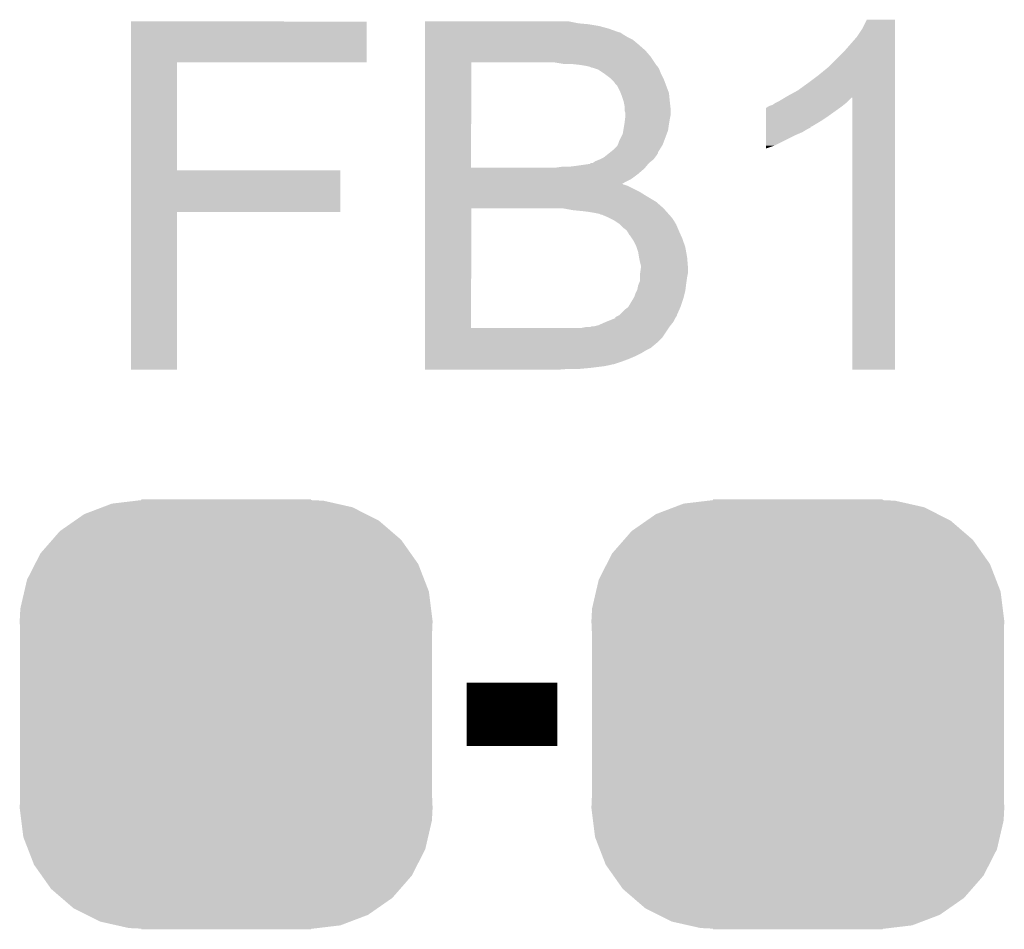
# Model space of a CAD drawing. Extents: x -1.3 to 24.2, y -3.9 to 54.6.
# Tile 6 of 44: x 4.5 to 7.2, y 4.5 to 7. Entities that reach past the tile are written whole.
import ezdxf

# ---------------------------------------------------------------- set-up
doc = ezdxf.new("R2010")
doc.units = 0
doc.layers.get('0').update_dxf_attribs({"linetype": 'CONTINUOUS'})
doc.layers.add('VOLUME_3_CLICK_V101_GTO', color=9, linetype='CONTINUOUS')
doc.layers.add('VOLUME_3_CLICK_V101_GTS', color=11, linetype='CONTINUOUS')

# ---------------------------------------------------------------- blocks, each defined once
blk = doc.blocks.new('CUSTOM_115')
for points in [[(-0.397192, 0.56078), (-0.346212, 0.580184), (0.39169, 0.56078), (0.35317, 0.580184)], [(-0.346212, 0.580184), (-0.319758, 0.590252), (0.35317, 0.580184), (0.308504, 0.590252)], [(-0.319758, 0.590252), (-0.251454, 0.598402), (0.308504, 0.590252), (0.272344, 0.598402)], [(-0.251454, 0.598402), (-0.23749, 0.600068), (0.272344, 0.598402), (0.23749, 0.600068)], [(-0.23749, 0.600068), (-0.23749, 0.60198), (0.23749, 0.600068), (0.23749, 0.60198)], [(-0.422836, 0.54291), (-0.397192, 0.56078), (0.427164, 0.54291), (0.39169, 0.56078)], [(-0.465168, 0.51341), (-0.422836, 0.54291), (0.461378, 0.51341), (0.427164, 0.54291)], [(-0.486628, 0.488806), (-0.465168, 0.51341), (0.48991, 0.488806), (0.461378, 0.51341)], [(-0.519626, 0.450968), (-0.486628, 0.488806), (0.516598, 0.450968), (0.48991, 0.488806)], [(-0.534886, 0.421098), (-0.519626, 0.450968), (0.537664, 0.421098), (0.516598, 0.450968)], [(-0.557316, 0.377184), (-0.534886, 0.421098), (0.554664, 0.377184), (0.537664, 0.421098)], [(-0.565032, 0.343832), (-0.557316, 0.377184), (0.567572, 0.343832), (0.554664, 0.377184)], [(-0.57599, 0.296462), (-0.565032, 0.343832), (0.573496, 0.296462), (0.567572, 0.343832)], [(-0.57785, 0.26162), (-0.57599, 0.296462), (0.57785, 0.26162), (0.573496, 0.296462)], [(-0.57658, 0.2323), (-0.57785, 0.26162), (0.57658, 0.2323), (0.57785, 0.26162)], [(-0.57658, -0.2323), (-0.57658, 0.2323), (0.57658, -0.2323), (0.57658, 0.2323)], [(-0.57785, -0.26162), (-0.57658, -0.2323), (0.57785, -0.26162), (0.57658, -0.2323)], [(-0.573412, -0.297102), (-0.57785, -0.26162), (0.575988, -0.297102), (0.57785, -0.26162)], [(-0.56757, -0.343832), (-0.573412, -0.297102), (0.565178, -0.343832), (0.575988, -0.297102)], [(-0.554412, -0.377824), (-0.56757, -0.343832), (0.557316, -0.377824), (0.565178, -0.343832)], [(-0.537662, -0.421098), (-0.554412, -0.377824), (0.535208, -0.421098), (0.557316, -0.377824)], [(-0.516144, -0.451606), (-0.537662, -0.421098), (0.519624, -0.451606), (0.535208, -0.421098)], [(-0.48991, -0.488804), (-0.516144, -0.451606), (0.487182, -0.488804), (0.519624, -0.451606)], [(-0.460632, -0.514048), (-0.48991, -0.488804), (0.465166, -0.514048), (0.487182, -0.488804)], [(-0.427162, -0.54291), (-0.460632, -0.514048), (0.42375, -0.54291), (0.465166, -0.514048)], [(-0.39042, -0.561418), (-0.427162, -0.54291), (0.397192, -0.561418), (0.42375, -0.54291)], [(-0.353168, -0.580184), (-0.39042, -0.561418), (0.347886, -0.580184), (0.397192, -0.561418)], [(-0.305664, -0.59089), (-0.353168, -0.580184), (0.319758, -0.59089), (0.347886, -0.580184)], [(-0.272342, -0.5984), (-0.305664, -0.59089), (0.256816, -0.5984), (0.319758, -0.59089)], [(-0.23749, -0.600068), (-0.272342, -0.5984), (0.242836, -0.600068), (0.256816, -0.5984)], [(-0.23749, -0.600706), (-0.23749, -0.600068), (0.23749, -0.600706), (0.242836, -0.600068)], [(-0.23749, -0.60198), (-0.23749, -0.600706), (0.23749, -0.60198), (0.23749, -0.600706)]]:
    blk.add_solid(points)

msp = doc.modelspace()

# ---------------------------------------------------------------- linework, layer by layer
at = {"layer": 'VOLUME_3_CLICK_V101_GTO', "const_width": 0.1778}
msp.add_lwpolyline([(5.715, 5.08), (5.969, 5.08)], dxfattribs=at)
at = {"layer": 'VOLUME_3_CLICK_V101_GTO'}
for points in [[(4.775222, 6.90626), (4.775224, 7.020534), (5.435574, 6.90626), (5.4356, 7.020534)], [(4.775224, 7.020534), (4.775226, 7.02056), (5.4356, 7.020534), (4.775226, 7.02056)], [(5.598184, 7.01548), (5.598186, 7.02056), (6.02742, 7.01548), (6.002022, 7.02056)], [(5.598184, 7.01294), (5.598184, 7.01548), (6.05536, 7.01294), (6.02742, 7.01548)], [(5.598184, 7.00786), (5.598184, 7.01294), (6.085842, 7.00786), (6.05536, 7.01294)], [(5.598184, 7.00024), (5.598184, 7.00786), (6.11378, 7.00024), (6.085842, 7.00786)], [(5.598184, 6.99008), (5.598184, 7.00024), (6.141724, 6.99008), (6.11378, 7.00024)], [(6.8072, 6.97738), (6.82244, 7.000242), (6.913878, 6.97738), (6.913878, 7.000242)], [(6.82244, 7.000242), (6.835144, 7.025614), (6.913878, 7.000242), (6.91388, 7.025614)], [(6.835144, 7.025614), (6.835158, 7.02564), (6.91388, 7.025614), (6.835158, 7.02564)], [(5.598184, 6.990076), (5.598184, 6.99008), (6.144266, 6.990076), (6.141724, 6.99008)], [(5.598184, 6.985), (5.598184, 6.990076), (6.151878, 6.985), (6.144266, 6.990076)], [(5.598184, 6.97738), (5.598184, 6.985), (6.16458, 6.97738), (6.151878, 6.985)], [(5.598184, 6.96976), (5.598184, 6.97738), (6.179814, 6.96976), (6.16458, 6.97738)], [(6.77164, 6.93674), (6.8072, 6.97738), (6.913876, 6.93674), (6.913878, 6.97738)], [(5.598182, 6.93928), (5.598184, 6.95706), (6.215382, 6.93928), (6.19506, 6.95706)], [(5.598184, 6.95706), (5.598184, 6.96976), (6.19506, 6.95706), (6.179814, 6.96976)], [(5.598182, 6.9215), (5.598182, 6.93928), (6.23062, 6.9215), (6.215382, 6.93928)], [(5.598182, 6.90626), (5.598182, 6.9215), (6.240782, 6.90626), (6.23062, 6.9215)], [(6.728458, 6.893558), (6.77164, 6.93674), (6.913876, 6.893558), (6.913876, 6.93674)], [(4.775214, 6.604), (4.775222, 6.906234), (4.904766, 6.604), (4.90474, 6.906234)], [(4.775222, 6.906234), (4.775222, 6.90626), (4.90474, 6.906234), (5.435574, 6.90626)], [(5.598174, 6.611642), (5.598182, 6.90626), (5.7277, 6.611642), (5.727722, 6.90626)], [(5.989322, 6.90118), (5.958842, 6.90626), (6.244168, 6.90118), (6.240782, 6.90626)], [(6.03504, 6.89864), (6.01218, 6.90118), (6.245862, 6.89864), (6.244168, 6.90118)], [(6.035052, 6.898638), (6.03504, 6.89864), (6.245862, 6.898638), (6.245862, 6.89864)], [(6.05028, 6.8961), (6.035052, 6.898638), (6.2484, 6.8961), (6.245862, 6.898638)], [(6.060442, 6.89356), (6.05028, 6.8961), (6.250096, 6.89356), (6.2484, 6.8961)], [(6.065524, 6.89102), (6.060442, 6.89356), (6.25179, 6.89102), (6.250096, 6.89356)], [(6.068062, 6.891018), (6.065524, 6.89102), (6.25179, 6.891018), (6.25179, 6.89102)], [(6.075666, 6.888484), (6.068062, 6.891018), (6.25348, 6.888484), (6.25179, 6.891018)], [(6.70052, 6.8707), (6.728458, 6.893558), (6.913874, 6.8707), (6.913876, 6.893558)], [(6.083304, 6.885938), (6.075666, 6.888484), (6.2545, 6.885938), (6.25348, 6.888484)], [(6.09854, 6.87578), (6.083304, 6.885938), (6.25856, 6.87578), (6.2545, 6.885938)], [(6.118858, 6.86054), (6.09854, 6.87578), (6.26618, 6.86054), (6.25856, 6.87578)], [(6.67004, 6.84784), (6.70052, 6.8707), (6.913874, 6.84784), (6.913874, 6.8707)], [(6.11886, 6.860538), (6.118858, 6.86054), (6.266182, 6.860538), (6.26618, 6.86054)], [(6.12648, 6.85292), (6.11886, 6.860538), (6.269038, 6.85292), (6.266182, 6.860538)], [(6.131562, 6.845298), (6.12648, 6.85292), (6.271896, 6.845298), (6.269038, 6.85292)], [(6.136642, 6.840216), (6.131562, 6.845298), (6.273802, 6.840216), (6.271896, 6.845298)], [(6.14426, 6.82498), (6.136642, 6.840216), (6.279516, 6.82498), (6.273802, 6.840216)], [(6.642102, 6.82752), (6.67004, 6.84784), (6.913874, 6.82752), (6.913874, 6.84784)], [(6.146294, 6.819898), (6.14426, 6.82498), (6.28142, 6.819898), (6.279516, 6.82498)], [(6.14934, 6.812282), (6.146294, 6.819898), (6.282182, 6.812282), (6.28142, 6.819898)], [(6.15442, 6.797038), (6.14934, 6.812282), (6.283708, 6.797038), (6.282182, 6.812282)], [(6.588758, 6.79704), (6.605682, 6.807194), (6.7818, 6.79704), (6.791954, 6.807194)], [(6.605682, 6.807194), (6.605692, 6.8072), (6.791954, 6.807194), (6.794474, 6.8072)], [(6.605692, 6.8072), (6.61416, 6.81228), (6.913874, 6.8072), (6.913874, 6.81228)], [(6.61416, 6.81228), (6.642102, 6.82752), (6.913874, 6.81228), (6.913874, 6.82752)], [(6.7945, 6.045226), (6.794474, 6.8072), (6.913854, 6.045226), (6.913874, 6.8072)], [(6.154928, 6.7945), (6.15442, 6.797038), (6.28396, 6.7945), (6.283708, 6.797038)], [(6.15696, 6.784338), (6.154928, 6.7945), (6.28509, 6.784338), (6.28396, 6.7945)], [(6.156962, 6.771638), (6.15696, 6.784338), (6.2865, 6.771638), (6.28509, 6.784338)], [(6.555746, 6.779266), (6.55828, 6.7818), (6.760472, 6.779266), (6.76402, 6.7818)], [(6.55828, 6.7818), (6.558284, 6.781802), (6.76402, 6.7818), (6.764022, 6.781802)], [(6.558284, 6.781802), (6.563362, 6.78434), (6.764022, 6.781802), (6.767194, 6.78434)], [(6.563362, 6.78434), (6.570984, 6.786882), (6.767194, 6.78434), (6.770372, 6.786882)], [(6.570984, 6.786882), (6.578598, 6.791958), (6.770372, 6.786882), (6.776718, 6.791958)], [(6.578598, 6.791958), (6.578602, 6.79196), (6.776718, 6.791958), (6.77672, 6.79196)], [(6.578602, 6.79196), (6.588758, 6.79704), (6.77672, 6.79196), (6.7818, 6.79704)], [(6.1595, 6.764016), (6.156962, 6.771638), (6.2865, 6.764016), (6.2865, 6.771638)], [(6.158546, 6.74878), (6.1595, 6.7564), (6.28396, 6.74878), (6.285484, 6.7564)], [(6.1595, 6.761478), (6.1595, 6.764016), (6.2865, 6.761478), (6.2865, 6.764016)], [(6.1595, 6.7564), (6.1595, 6.761478), (6.285484, 6.7564), (6.2865, 6.761478)], [(6.553216, 6.74116), (6.55322, 6.7564), (6.705602, 6.74116), (6.72846, 6.7564)], [(6.55322, 6.7564), (6.553226, 6.77926), (6.72846, 6.7564), (6.760464, 6.77926)], [(6.553226, 6.77926), (6.555746, 6.779266), (6.760464, 6.77926), (6.760472, 6.779266)], [(6.15357, 6.715756), (6.156536, 6.73354), (6.278878, 6.715756), (6.28142, 6.73354)], [(6.156536, 6.73354), (6.15696, 6.73608), (6.28142, 6.73354), (6.281842, 6.73608)], [(6.15696, 6.73608), (6.158546, 6.74878), (6.281842, 6.73608), (6.28396, 6.74878)], [(6.553212, 6.72592), (6.553216, 6.74116), (6.6802, 6.72592), (6.705602, 6.74116)], [(6.553212, 6.725894), (6.553212, 6.72592), (6.67766, 6.725894), (6.6802, 6.72592)], [(6.553212, 6.723374), (6.553212, 6.725894), (6.677642, 6.723374), (6.67766, 6.725894)], [(6.14172, 6.685278), (6.151878, 6.705598), (6.267448, 6.685278), (6.275068, 6.705598)], [(6.151878, 6.705598), (6.15357, 6.715756), (6.275068, 6.705598), (6.278878, 6.715756)], [(6.5532, 6.67258), (6.553208, 6.70306), (6.576058, 6.67258), (6.63702, 6.70306)], [(6.553208, 6.70306), (6.55321, 6.71068), (6.63702, 6.70306), (6.654798, 6.71068)], [(6.55321, 6.71068), (6.553212, 6.7183), (6.654798, 6.71068), (6.667502, 6.7183)], [(6.553212, 6.7183), (6.553212, 6.723374), (6.667502, 6.7183), (6.677642, 6.723374)], [(6.123938, 6.659878), (6.136638, 6.67258), (6.254112, 6.659878), (6.26205, 6.67258)], [(6.136638, 6.67258), (6.137906, 6.675118), (6.26205, 6.67258), (6.263638, 6.675118)], [(6.137906, 6.675118), (6.13918, 6.67766), (6.263638, 6.675118), (6.26459, 6.67766)], [(6.13918, 6.67766), (6.14172, 6.685278), (6.26459, 6.67766), (6.267448, 6.685278)], [(6.5532, 6.664994), (6.5532, 6.67258), (6.5532, 6.664994), (6.576058, 6.67258)], [(6.098538, 6.639558), (6.10489, 6.64464), (6.242048, 6.639558), (6.24586, 6.64464)], [(6.10489, 6.64464), (6.114408, 6.652254), (6.24586, 6.64464), (6.250936, 6.652254)], [(6.114408, 6.652254), (6.11759, 6.6548), (6.250936, 6.652254), (6.25094, 6.6548)], [(6.11759, 6.6548), (6.123938, 6.659878), (6.25094, 6.6548), (6.254112, 6.659878)], [(5.966458, 6.61162), (5.98424, 6.61416), (6.214956, 6.61162), (6.217074, 6.61416)], [(6.004558, 6.61416), (6.02488, 6.6167), (6.217074, 6.61416), (6.21919, 6.6167)], [(6.02488, 6.6167), (6.060434, 6.621778), (6.21919, 6.6167), (6.22342, 6.621778)], [(6.060434, 6.621778), (6.062974, 6.624314), (6.22342, 6.621778), (6.225534, 6.624314)], [(6.062974, 6.624314), (6.066362, 6.624318), (6.225534, 6.624314), (6.225538, 6.624318)], [(6.066362, 6.624318), (6.068056, 6.62432), (6.225538, 6.624318), (6.22554, 6.62432)], [(6.068056, 6.62432), (6.075678, 6.629398), (6.22554, 6.62432), (6.231888, 6.629398)], [(6.075678, 6.629398), (6.088374, 6.634478), (6.231888, 6.629398), (6.238238, 6.634478)], [(6.088374, 6.634478), (6.08838, 6.63448), (6.238238, 6.634478), (6.238238, 6.63448)], [(6.08838, 6.63448), (6.098538, 6.639558), (6.238238, 6.63448), (6.242048, 6.639558)], [(4.77521, 6.48716), (4.775214, 6.603974), (5.361914, 6.48716), (5.36194, 6.603974)], [(4.775214, 6.603974), (4.775214, 6.604), (5.36194, 6.603974), (4.904766, 6.604)], [(5.598174, 6.61162), (5.598174, 6.611642), (5.966458, 6.61162), (5.7277, 6.611642)], [(5.598174, 6.609078), (5.598174, 6.61162), (6.21284, 6.609078), (6.214956, 6.61162)], [(5.598174, 6.59384), (5.598174, 6.609078), (6.195062, 6.59384), (6.21284, 6.609078)], [(5.598174, 6.5786), (5.598174, 6.59384), (6.174738, 6.5786), (6.195062, 6.59384)], [(5.598172, 6.5659), (5.598174, 6.5786), (6.149448, 6.5659), (6.174738, 6.5786)], [(5.598172, 6.565894), (5.598172, 6.5659), (6.151886, 6.565894), (6.149448, 6.5659)], [(5.598172, 6.56336), (5.598172, 6.565894), (6.154422, 6.56336), (6.151886, 6.565894)], [(5.598172, 6.563358), (5.598172, 6.56336), (6.156962, 6.563358), (6.154422, 6.56336)], [(5.598172, 6.56082), (5.598172, 6.563358), (6.16458, 6.56082), (6.156962, 6.563358)], [(5.598172, 6.54304), (5.598172, 6.56082), (6.200138, 6.54304), (6.16458, 6.56082)], [(5.598172, 6.53034), (5.598172, 6.54304), (6.22046, 6.53034), (6.200138, 6.54304)], [(5.598172, 6.5151), (5.598172, 6.53034), (6.245862, 6.5151), (6.22046, 6.53034)], [(5.598172, 6.49732), (5.598172, 6.5151), (6.26618, 6.49732), (6.245862, 6.5151)], [(4.7752, 6.045226), (4.77521, 6.487134), (4.904714, 6.045226), (4.90474, 6.487134)], [(4.77521, 6.487134), (4.77521, 6.48716), (4.90474, 6.487134), (5.361914, 6.48716)], [(5.598162, 6.162062), (5.598172, 6.49732), (5.7277, 6.162062), (5.727722, 6.49732)], [(6.012178, 6.49224), (5.984242, 6.49732), (6.270696, 6.49224), (6.26618, 6.49732)], [(6.03758, 6.4897), (6.012178, 6.49224), (6.272954, 6.4897), (6.270696, 6.49224)], [(6.0579, 6.48716), (6.03758, 6.4897), (6.275212, 6.48716), (6.272954, 6.4897)], [(6.07314, 6.48462), (6.0579, 6.48716), (6.27747, 6.48462), (6.275212, 6.48716)], [(6.085842, 6.482078), (6.07314, 6.48462), (6.27973, 6.482078), (6.27747, 6.48462)], [(6.090924, 6.47954), (6.085842, 6.482078), (6.281986, 6.47954), (6.27973, 6.482078)], [(6.093464, 6.479538), (6.090924, 6.47954), (6.281988, 6.479538), (6.281986, 6.47954)], [(6.105314, 6.47446), (6.093464, 6.479538), (6.2865, 6.47446), (6.281988, 6.479538)], [(6.11124, 6.47192), (6.105314, 6.47446), (6.28904, 6.47192), (6.2865, 6.47446)], [(6.126476, 6.464302), (6.11124, 6.47192), (6.29412, 6.464302), (6.28904, 6.47192)], [(6.126482, 6.464298), (6.126476, 6.464302), (6.294124, 6.464298), (6.29412, 6.464302)], [(6.141722, 6.454138), (6.126482, 6.464298), (6.300218, 6.454138), (6.294124, 6.464298)], [(6.144264, 6.451598), (6.141722, 6.454138), (6.30174, 6.451598), (6.300218, 6.454138)], [(6.151882, 6.44398), (6.144264, 6.451598), (6.305006, 6.44398), (6.30174, 6.451598)], [(6.162042, 6.436358), (6.151882, 6.44398), (6.308274, 6.436358), (6.305006, 6.44398)], [(6.163734, 6.43382), (6.162042, 6.436358), (6.30936, 6.43382), (6.308274, 6.436358)], [(6.16712, 6.428738), (6.163734, 6.43382), (6.31162, 6.428738), (6.30936, 6.43382)], [(6.169662, 6.42366), (6.16712, 6.428738), (6.313876, 6.42366), (6.31162, 6.428738)], [(6.1722, 6.42112), (6.169662, 6.42366), (6.315006, 6.42112), (6.313876, 6.42366)], [(6.178974, 6.41096), (6.1722, 6.42112), (6.31952, 6.41096), (6.315006, 6.42112)], [(6.18236, 6.405878), (6.178974, 6.41096), (6.321214, 6.405878), (6.31952, 6.41096)], [(6.18998, 6.390638), (6.18236, 6.405878), (6.326294, 6.390638), (6.321214, 6.405878)], [(6.190828, 6.3881), (6.18998, 6.390638), (6.32714, 6.3881), (6.326294, 6.390638)], [(6.19506, 6.3754), (6.190828, 6.3881), (6.32945, 6.3754), (6.32714, 6.3881)], [(6.1976, 6.360162), (6.19506, 6.3754), (6.33222, 6.360162), (6.32945, 6.3754)], [(6.1976, 6.36016), (6.1976, 6.360162), (6.332222, 6.36016), (6.33222, 6.360162)], [(6.20014, 6.34746), (6.1976, 6.36016), (6.33328, 6.34746), (6.332222, 6.36016)], [(6.20268, 6.337298), (6.20014, 6.34746), (6.334126, 6.337298), (6.33328, 6.34746)], [(6.200138, 6.30428), (6.20014, 6.311898), (6.33222, 6.30428), (6.333742, 6.311898)], [(6.20014, 6.311898), (6.200864, 6.316978), (6.333742, 6.311898), (6.33476, 6.316978)], [(6.200864, 6.316978), (6.20268, 6.32968), (6.33476, 6.316978), (6.33476, 6.32968)], [(6.20268, 6.329682), (6.20268, 6.337298), (6.33476, 6.329682), (6.334126, 6.337298)], [(6.20268, 6.32968), (6.20268, 6.329682), (6.33476, 6.32968), (6.33476, 6.329682)], [(6.19506, 6.281418), (6.197092, 6.2865), (6.329044, 6.281418), (6.32968, 6.2865)], [(6.197092, 6.2865), (6.200138, 6.294116), (6.32968, 6.2865), (6.330768, 6.294116)], [(6.200138, 6.294116), (6.200138, 6.30428), (6.330768, 6.294116), (6.33222, 6.30428)], [(6.1849, 6.25094), (6.18744, 6.258558), (6.323328, 6.25094), (6.325234, 6.258558)], [(6.18744, 6.258558), (6.191248, 6.26618), (6.325234, 6.258558), (6.32714, 6.26618)], [(6.191248, 6.26618), (6.192518, 6.268718), (6.32714, 6.26618), (6.327456, 6.268718)], [(6.192518, 6.268718), (6.19506, 6.281418), (6.327456, 6.268718), (6.329044, 6.281418)], [(6.168642, 6.223002), (6.18236, 6.245862), (6.31444, 6.223002), (6.32206, 6.245862)], [(6.18236, 6.245862), (6.1849, 6.25094), (6.32206, 6.245862), (6.323328, 6.25094)], [(6.144254, 6.200136), (6.15696, 6.212838), (6.30428, 6.200136), (6.309922, 6.212838)], [(6.15696, 6.212838), (6.167116, 6.220458), (6.309922, 6.212838), (6.313308, 6.220458)], [(6.167116, 6.220458), (6.168642, 6.223002), (6.313308, 6.220458), (6.31444, 6.223002)], [(6.083298, 6.169658), (6.10616, 6.17982), (6.285988, 6.169658), (6.294116, 6.17982)], [(6.10616, 6.17982), (6.106168, 6.179824), (6.294116, 6.17982), (6.29412, 6.179824)], [(6.106168, 6.179824), (6.131546, 6.189976), (6.29412, 6.179824), (6.299198, 6.189976)], [(6.131546, 6.189978), (6.13156, 6.192506), (6.2992, 6.189978), (6.300884, 6.192506)], [(6.131546, 6.189976), (6.131546, 6.189978), (6.299198, 6.189976), (6.2992, 6.189978)], [(6.13156, 6.192506), (6.141708, 6.197594), (6.300884, 6.192506), (6.304276, 6.197594)], [(6.141708, 6.197594), (6.141716, 6.197598), (6.304276, 6.197594), (6.304276, 6.197598)], [(6.141716, 6.197598), (6.144254, 6.200136), (6.304276, 6.197598), (6.30428, 6.200136)], [(5.598162, 6.16204), (5.598162, 6.162062), (6.035038, 6.16204), (5.7277, 6.162062)], [(5.598162, 6.136638), (5.598162, 6.16204), (6.263638, 6.136638), (6.280572, 6.16204)], [(6.035038, 6.16204), (6.047738, 6.16458), (6.280572, 6.16204), (6.282266, 6.16458)], [(6.060436, 6.16458), (6.065516, 6.167118), (6.282266, 6.16458), (6.283958, 6.167118)], [(6.065516, 6.167118), (6.073138, 6.16712), (6.283958, 6.167118), (6.28396, 6.16712)], [(6.073138, 6.16712), (6.083298, 6.169658), (6.28396, 6.16712), (6.285988, 6.169658)], [(5.59816, 6.108702), (5.598162, 6.1214), (6.233162, 6.108702), (6.2484, 6.1214)], [(5.598162, 6.1214), (5.598162, 6.136638), (6.2484, 6.1214), (6.263638, 6.136638)], [(5.59816, 6.106158), (5.59816, 6.108702), (6.230616, 6.106158), (6.233162, 6.108702)], [(5.59816, 6.09854), (5.59816, 6.106158), (6.215382, 6.09854), (6.230616, 6.106158)], [(5.59816, 6.09092), (5.59816, 6.09854), (6.20268, 6.09092), (6.215382, 6.09854)], [(5.59816, 6.0833), (5.59816, 6.09092), (6.18744, 6.0833), (6.20268, 6.09092)], [(5.59816, 6.07568), (5.59816, 6.0833), (6.16966, 6.07568), (6.18744, 6.0833)], [(5.59816, 6.06806), (5.59816, 6.07568), (6.14934, 6.06806), (6.16966, 6.07568)], [(5.59816, 6.06044), (5.59816, 6.06806), (6.126476, 6.06044), (6.14934, 6.06806)], [(4.904714, 6.0452), (4.7752, 6.045226), (4.904714, 6.0452), (4.904714, 6.045226)], [(5.59816, 6.0579), (5.59816, 6.06044), (6.11378, 6.0579), (6.123938, 6.06044)], [(5.59816, 6.05536), (5.59816, 6.0579), (6.10108, 6.05536), (6.11378, 6.0579)], [(5.59816, 6.05028), (5.59816, 6.05536), (6.06044, 6.05028), (6.10108, 6.05536)], [(5.59816, 6.04774), (5.59816, 6.05028), (6.032502, 6.04774), (6.06044, 6.05028)], [(5.59816, 6.045226), (5.59816, 6.04774), (5.969338, 6.045226), (6.00202, 6.04774)], [(5.969002, 6.0452), (5.59816, 6.045226), (5.969002, 6.0452), (5.969338, 6.045226)], [(6.913854, 6.0452), (6.7945, 6.045226), (6.913854, 6.0452), (6.913854, 6.045226)]]:
    msp.add_solid(points, dxfattribs=at)

# ---------------------------------------------------------------- block references
at = {"layer": 'VOLUME_3_CLICK_V101_GTS'}
for p in [(5.0419, 5.08), (6.6421, 5.08)]:
    msp.add_blockref('CUSTOM_115', p, dxfattribs=at)

doc.saveas('drawing.dxf')
